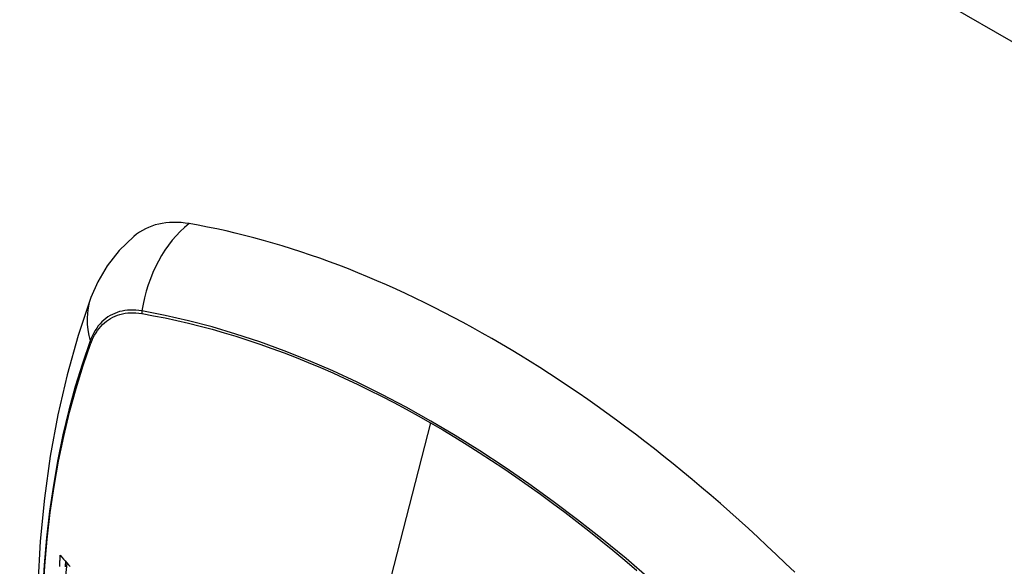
# Model space of a CAD drawing. Header units: inches. Extents: x 581 to 683, y 228 to 312.
# Tile 102 of 104: x 634.277 to 635.262, y 279.325 to 279.872. Entities that reach past the tile are written whole.
import ezdxf

# ---------------------------------------------------------------- set-up
doc = ezdxf.new("R2010")
doc.units = ezdxf.units.IN
doc.header["$MEASUREMENT"] = 0
doc.layers.add('Visible Edges(ANSI)', color=7, linetype='Continuous', lineweight=25)
doc.layers.add('Visible Tangent Edges(ANSI)', color=7, linetype='Continuous', lineweight=25)

msp = doc.modelspace()

# ---------------------------------------------------------------- linework, layer by layer
at = {"layer": 'Visible Edges(ANSI)'}
msp.add_line((634.3216, 279.30262), (634.32406, 279.32808), dxfattribs=at)
at = {"layer": 'Visible Edges(ANSI)', "flags": 128}
for points in [[(634.39077, 279.65525), (634.37609, 279.64113), (634.3641, 279.62578), (634.35481, 279.60993), (634.34797, 279.59414)], [(634.34797, 279.59414), (634.33514, 279.55603), (634.32408, 279.5168), (634.31479, 279.47651), (634.30724, 279.43524), (634.3014, 279.39305), (634.29725, 279.35), (634.29478, 279.30616), (634.29396, 279.26159), (634.29477, 279.21634), (634.2972, 279.17049), (634.30122, 279.12409), (634.30681, 279.07721), (634.31396, 279.02993), (634.32264, 278.98229), (634.33283, 278.93438), (634.34451, 278.88626)], [(634.31677, 279.32467), (634.31681, 279.32581), (634.31685, 279.32694), (634.31689, 279.32807), (634.31693, 279.32921), (634.31697, 279.33034), (634.31701, 279.33147), (634.31705, 279.33261), (634.31709, 279.33374), (634.31713, 279.33488), (634.31717, 279.33601)], [(634.31717, 279.33601), (634.31881, 279.33413), (634.32045, 279.33223), (634.3221, 279.33033), (634.32376, 279.32843), (634.32542, 279.32652), (634.32709, 279.3246)], [(634.32254, 279.32455), (634.32256, 279.32528), (634.32259, 279.32601), (634.32261, 279.32673), (634.32263, 279.32746), (634.32266, 279.32818), (634.32268, 279.32891), (634.32271, 279.32964)]]:
    msp.add_lwpolyline(points, dxfattribs=at)
at = {"layer": 'Visible Edges(ANSI)'}
for centre, major_axis, start_param, end_param in [((634.48752, 279.50753), (-0.08841, 0.15353), 5.835982, 6.382176), ((634.74932, 278.49082), (-0.64835, 1.12588), 5.16346, 5.835982)]:
    msp.add_ellipse(centre, major_axis=major_axis, ratio=0.578093, start_param=start_param, end_param=end_param, dxfattribs=at)
at = {"layer": 'Visible Tangent Edges(ANSI)'}
for p, q in [((682.45763, 252.67677), (631.82525, 281.83402)), ((634.39877, 279.57803), (634.3991, 279.57797)), ((634.34792, 279.54827), (634.34803, 279.54858)), ((634.68786, 279.46863), (634.63997, 279.28283))]:
    msp.add_line(p, q, dxfattribs=at)
at = {"layer": 'Visible Tangent Edges(ANSI)', "flags": 128}
for points in [[(634.39892, 279.58059), (634.39596, 279.58105), (634.39304, 279.58136), (634.39018, 279.58151), (634.38736, 279.5815), (634.38459, 279.58134), (634.38189, 279.58103), (634.37925, 279.58056), (634.37667, 279.57993), (634.37416, 279.57916), (634.37173, 279.57824), (634.36938, 279.57716), (634.3671, 279.57594), (634.36491, 279.57457), (634.36281, 279.57306), (634.36079, 279.5714), (634.35887, 279.5696), (634.35705, 279.56767), (634.35532, 279.5656), (634.35369, 279.5634), (634.35217, 279.56107), (634.35075, 279.55862), (634.34943, 279.55605), (634.34823, 279.55335), (634.34713, 279.55054)], [(634.34803, 279.54858), (634.34913, 279.5513), (634.35032, 279.55391), (634.35162, 279.5564), (634.35303, 279.55878), (634.35453, 279.56104), (634.35613, 279.56317), (634.35783, 279.56518), (634.35962, 279.56705), (634.3615, 279.5688), (634.36347, 279.57041), (634.36553, 279.57189), (634.36768, 279.57323), (634.3699, 279.57442), (634.3722, 279.57548), (634.37458, 279.57639), (634.37702, 279.57716), (634.37954, 279.57778), (634.38212, 279.57826), (634.38476, 279.57859), (634.38746, 279.57877), (634.39022, 279.57881), (634.39302, 279.57869), (634.39587, 279.57843), (634.39877, 279.57803)], [(634.90756, 279.31223), (634.8836, 279.3327), (634.85946, 279.3525), (634.83518, 279.3716), (634.81079, 279.38998), (634.78631, 279.40762), (634.76178, 279.42451), (634.73722, 279.44061), (634.71268, 279.45591), (634.68815, 279.47042), (634.66362, 279.48414), (634.63909, 279.49709), (634.61457, 279.50923), (634.59008, 279.52056), (634.56567, 279.53107), (634.54135, 279.54074), (634.51715, 279.54956), (634.49311, 279.55751), (634.46924, 279.56459), (634.44559, 279.5708), (634.42215, 279.57613), (634.39892, 279.58059)], [(634.3991, 279.57797), (634.41067, 279.5759), (634.42228, 279.57361), (634.43395, 279.5711), (634.44568, 279.56837), (634.45745, 279.56542), (634.46929, 279.56225), (634.48118, 279.55887), (634.49311, 279.55526), (634.50509, 279.55144), (634.51712, 279.54739), (634.52918, 279.54314), (634.54128, 279.53866), (634.55341, 279.53397), (634.56557, 279.52907), (634.57775, 279.52395), (634.58995, 279.51862), (634.60217, 279.51308), (634.6144, 279.50734), (634.62664, 279.50139), (634.63889, 279.49524), (634.65114, 279.48888), (634.66338, 279.48233), (634.67562, 279.47558), (634.68786, 279.46863)], [(634.34713, 279.55054), (634.33937, 279.52805), (634.33225, 279.50491), (634.32578, 279.48112), (634.31997, 279.45673), (634.31483, 279.43175), (634.31038, 279.40621), (634.30661, 279.38015), (634.30352, 279.3536), (634.30113, 279.32659), (634.29942, 279.29915)], [(634.30006, 279.29803), (634.30177, 279.32537), (634.30418, 279.35229), (634.30728, 279.37874), (634.31106, 279.40469), (634.31554, 279.43011), (634.32069, 279.45497), (634.32651, 279.47924), (634.333, 279.5029), (634.34014, 279.52591), (634.34792, 279.54827)], [(634.68786, 279.46863), (634.70009, 279.46149), (634.71231, 279.45415), (634.72454, 279.44662), (634.73677, 279.43887), (634.74901, 279.43093), (634.76124, 279.42279), (634.77346, 279.41446), (634.78567, 279.40593), (634.79787, 279.39721), (634.81004, 279.3883), (634.8222, 279.3792), (634.83433, 279.36992), (634.84643, 279.36046), (634.8585, 279.35083), (634.87053, 279.34102), (634.88252, 279.33104), (634.89446, 279.32089)]]:
    msp.add_lwpolyline(points, dxfattribs=at)
at = {"layer": 'Visible Tangent Edges(ANSI)'}
for centre, major_axis, ratio, start_param, end_param in [((634.48502, 279.56871), (-0.01999, -0.11641), 0.735728, 3.82822, 4.736579), ((634.45889, 279.55354), (-0.11091, 0.0406), 0.734358, 0, 0.495362), ((634.40609, 279.5796), (-0.00174, -0.00969), 0.735633, 4.742205, 5.005912), ((634.35645, 279.55079), (0.00925, -0.00335), 0.731254, 3.634308, 3.898015), ((634.64358, 278.9932), (-0.17285, 0.30015), 0.578093, 5.049711, 10.658253)]:
    msp.add_ellipse(centre, major_axis=major_axis, ratio=ratio, start_param=start_param, end_param=end_param, dxfattribs=at)
for centre, major_axis in [((634.64417, 278.99354), (0.17078, -0.29656)), ((634.6412, 278.99183), (-0.16238, 0.28198))]:
    msp.add_ellipse(centre, major_axis=major_axis, ratio=0.578093, dxfattribs=at)

doc.saveas('drawing.dxf')
